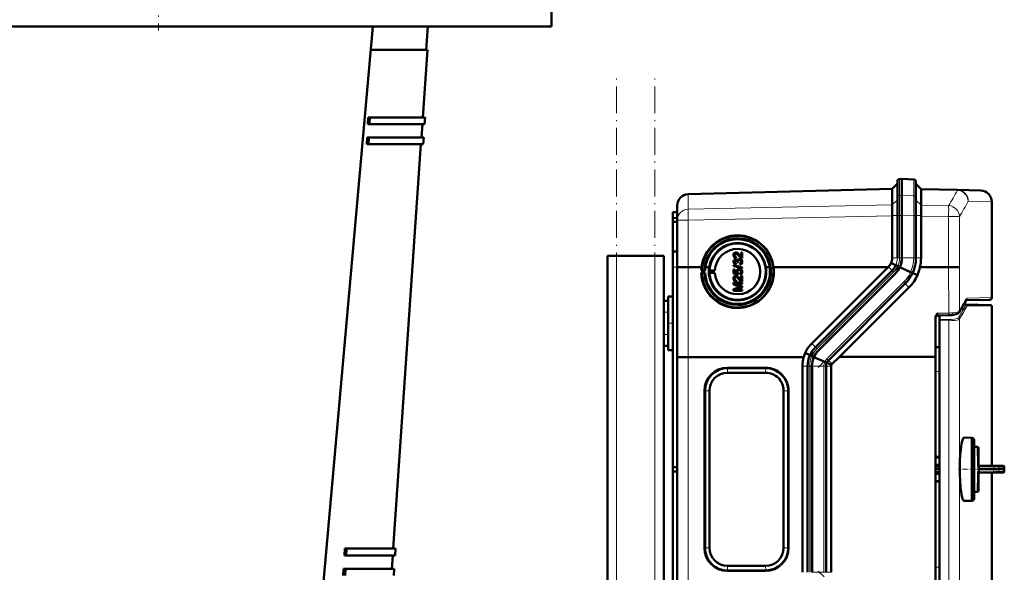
# Model space of a CAD drawing. Extents: x -2065 to 2446, y -2159 to 856.
# Tile 43 of 57: x 335 to 773, y 113 to 359. Entities that reach past the tile are written whole.
import ezdxf

# ---------------------------------------------------------------- set-up
doc = ezdxf.new("R2010")
doc.units = 0
doc.linetypes.add('DASHDOT', pattern=[18.5, 12, -3, 0.5, -3])

msp = doc.modelspace()

# ---------------------------------------------------------------- linework, layer by layer
at = {"color": 7, "linetype": 'DASHDOT', "lineweight": 18}
for p, q in [((396.56, 375.46), (396.56, 353.86)), ((600.57, -626.54), (600.57, 333.46)), ((617.57, -626.54), (617.57, 333.46)), ((727.75, 250.06), (685.96, 208.28)), ((732.17, 245.65), (690.38, 203.86)), ((732.17, 71.28), (690.38, 113.07))]:
    msp.add_line(p, q, dxfattribs=at)
at = {"color": 7, "lineweight": 50}
for p, q in [((571.56, 355.66), (571.56, 373.66)), ((221.56, 355.66), (571.56, 355.66)), ((466.07, 63.66), (492.07, 355.66)), ((515.85, 345.16), (516.57, 355.66)), ((491.13, 345.16), (516.35, 345.16)), ((514.29, 315.16), (516.35, 345.16)), ((489.8, 312.16), (489.96, 315.16)), ((490.6, 312.16), (489.8, 312.16)), ((489.96, 315.16), (490.76, 315.16)), ((490.76, 315.16), (490.6, 312.16)), ((490.6, 312.16), (515.09, 312.16)), ((490.76, 315.16), (515.29, 315.16)), ((513.68, 306.16), (514.09, 312.16)), ((515.09, 312.16), (515.29, 315.16)), ((489.31, 303.16), (489.48, 306.16)), ((490.11, 303.16), (489.31, 303.16)), ((489.48, 306.16), (490.27, 306.16)), ((490.27, 306.16), (490.11, 303.16)), ((490.11, 303.16), (514.47, 303.16)), ((490.27, 306.16), (514.68, 306.16)), ((501.14, 123.16), (513.47, 303.16)), ((514.47, 303.16), (514.68, 306.16)), ((723.27, 283.35), (725.57, 285.65)), ((725.57, 286.68), (725.57, 286.47)), ((725.57, 286.47), (725.57, 279.41)), ((727.57, 287.71), (726.53, 287.68)), ((727.56, 287.71), (727.56, 287.48)), ((732.85, 287.53), (727.56, 287.71)), ((727.56, 287.48), (727.56, 280.37)), ((727.57, 287.71), (727.57, 287.48)), ((727.57, 287.48), (727.57, 280.42)), ((733.81, 286.53), (733.81, 286.32)), ((733.81, 286.32), (733.81, 279.25)), ((736.1, 283.24), (733.81, 285.53)), ((632.43, 280.97), (723.27, 283.35)), ((723.27, 283.22), (723.27, 276.19)), ((736.1, 283.24), (752.3, 282.82)), ((736.1, 283.11), (736.1, 283.12)), ((736.1, 283.11), (736.1, 276.1)), ((752.3, 282.82), (762.69, 282.54)), ((723.26, 276.17), (723.27, 276.19)), ((725.57, 279.41), (725.57, 271.41)), ((727.56, 271.61), (727.56, 280.37)), ((727.57, 280.42), (727.57, 271.41)), ((733.81, 271.46), (733.81, 279.25)), ((767.56, 234.88), (767.56, 277.55)), ((625.57, 272.89), (627.57, 272.96)), ((625.57, 272.89), (625.57, 270.3)), ((627.57, 269.43), (627.57, 275.97)), ((723.24, 273.01), (723.26, 271.41)), ((723.26, 276.17), (723.25, 275.86)), ((625.57, 270.3), (627.57, 270.39)), ((625.57, 270.3), (625.57, 268.7)), ((625.57, 268.7), (625.57, 255.39)), ((625.57, 268.7), (627.57, 268.67)), ((627.57, 248.36), (627.57, 269.43)), ((723.27, 271.32), (723.26, 271.41)), ((723.27, 271.32), (723.27, 252.61)), ((725.57, 271.41), (725.57, 252.61)), ((727.56, 271.61), (727.56, 252.61)), ((727.57, 271.41), (727.57, 252.61)), ((733.81, 271.46), (733.81, 252.61)), ((736.1, 271.23), (736.1, 271.41)), ((736.1, 271.23), (736.1, 252.61)), ((625.57, 255.39), (627.57, 255.46)), ((625.57, 248.4), (625.57, 255.39)), ((653.7, 254.48), (653.71, 254.47)), ((654.09, 254.91), (654.09, 254.9)), ((655.99, 253.13), (655.99, 255.02)), ((655.99, 255.02), (656.48, 255.02)), ((656.48, 255.02), (656.48, 252.5)), ((656.48, 255.02), (656.49, 255.02)), ((656.49, 255.02), (656.49, 252.5)), ((596.57, -232.39), (596.57, 253.46)), ((600.57, 253.46), (596.57, 253.46)), ((617.57, 253.46), (600.57, 253.46)), ((621.57, 253.46), (617.57, 253.46)), ((621.57, 233.46), (621.57, 253.46)), ((653.08, 253.77), (653.09, 253.77)), ((653.08, 250.83), (653.09, 250.82)), ((653.37, 252.62), (653.38, 252.62)), ((653.67, 250.18), (653.62, 249.68)), ((653.63, 251.41), (653.64, 251.41)), ((653.68, 250.18), (653.63, 249.68)), ((653.67, 250.18), (653.68, 250.18)), ((653.77, 253.04), (653.72, 252.55)), ((653.72, 252.55), (653.73, 252.55)), ((653.78, 253.04), (653.73, 252.55)), ((653.77, 253.04), (653.78, 253.04)), ((653.87, 251.87), (653.88, 251.86)), ((654.21, 250.62), (654.22, 250.69)), ((654.66, 250.57), (654.21, 250.62)), ((654.21, 250.62), (654.22, 250.62)), ((654.67, 250.57), (654.22, 250.62)), ((654.61, 250.89), (654.61, 250.89)), ((654.66, 250.57), (654.67, 250.57)), ((655.28, 253.9), (655.99, 253.14)), ((655.28, 253.9), (655.28, 253.9)), ((655.32, 251.61), (655.33, 251.61)), ((655.45, 249.64), (655.4, 250.13)), ((655.71, 252.05), (655.72, 252.04)), ((656.14, 252.55), (656.15, 252.55)), ((656.48, 252.5), (656.49, 252.5)), ((656.53, 250.83), (656.54, 250.83)), ((724.85, 249.29), (722.75, 250.24)), ((625.57, 248.4), (625.57, 159.39)), ((627.57, 208.38), (627.57, 248.36)), ((632.43, 248.43), (635.34, 248.43)), ((635.34, 248.45), (635.34, 248.43)), ((638.38, 248.45), (635.34, 248.45)), ((636, 248.43), (638.38, 248.43)), ((636, 248.43), (638.38, 248.43)), ((638.26, 245.96), (638.54, 245.9)), ((639.98, 245.96), (638.26, 245.96)), ((638.54, 247), (638.27, 246.98)), ((638.27, 246.98), (639.98, 246.98)), ((639.65, 246.99), (638.54, 247)), ((638.54, 245.9), (639.65, 245.93)), ((639.98, 246.98), (639.65, 246.99)), ((639.65, 245.93), (639.98, 245.96)), ((640.1, 248.45), (641.79, 248.45)), ((640.1, 248.43), (641.79, 248.43)), ((640.1, 248.43), (641.79, 248.43)), ((641.95, 246.99), (641.7, 246.97)), ((641.7, 246.97), (644.32, 246.97)), ((641.7, 245.97), (641.95, 245.92)), ((644.32, 245.97), (641.7, 245.97)), ((644.32, 246.97), (641.95, 246.99)), ((641.95, 245.92), (644.32, 245.97)), ((652.63, 249.4), (656.48, 248.32)), ((652.63, 248.99), (652.63, 249.4)), ((656.48, 247.91), (652.63, 248.99)), ((652.63, 248.99), (652.64, 248.99)), ((656.49, 247.9), (652.64, 248.99)), ((652.68, 247.46), (653.18, 247.46)), ((652.68, 245.63), (652.68, 247.46)), ((654.66, 245.24), (652.68, 245.63)), ((652.68, 245.63), (652.69, 245.63)), ((654.67, 245.24), (652.69, 245.63)), ((653.18, 247.46), (653.18, 246.04)), ((653.18, 247.46), (653.18, 246.04)), ((653.18, 247.46), (653.18, 247.46)), ((653.18, 246.04), (654.17, 245.84)), ((653.4, 249.74), (653.4, 249.74)), ((653.62, 249.68), (653.63, 249.68)), ((654.36, 246.39), (654.37, 246.39)), ((654.71, 245.73), (654.66, 245.24)), ((654.72, 245.73), (654.67, 245.24)), ((654.71, 245.73), (654.72, 245.73)), ((655.19, 247.17), (655.2, 247.16)), ((655.45, 245.19), (655.4, 245.68)), ((655.45, 249.64), (655.46, 249.63)), ((655.66, 247.58), (655.67, 247.58)), ((656.07, 247.37), (656.07, 247.36)), ((656.48, 248.32), (656.48, 247.91)), ((656.48, 248.32), (656.49, 248.31)), ((656.48, 247.91), (656.49, 247.9)), ((656.49, 248.31), (656.49, 247.9)), ((656.53, 246.39), (656.54, 246.39)), ((668.73, 248.45), (667.03, 248.45)), ((667.03, 248.44), (668.73, 248.44)), ((667.04, 248.43), (668.73, 248.43)), ((668.73, 248.45), (668.73, 248.44)), ((670.44, 248.44), (676.62, 248.45)), ((670.44, 248.45), (684.86, 248.45)), ((670.45, 248.43), (676.62, 248.43)), ((676.62, 248.43), (676.62, 248.45)), ((684.86, 248.45), (721.41, 248.46)), ((687.42, 214.47), (721.41, 248.46)), ((723.22, 246.95), (689.08, 212.81)), ((724.63, 245.53), (690.49, 211.39)), ((724.64, 245.53), (690.49, 211.39)), ((721.41, 248.46), (721.56, 248.61)), ((725.74, 248.89), (724.86, 249.29)), ((726.68, 248.46), (725.74, 248.89)), ((731.46, 246.27), (726.65, 248.46)), ((732.34, 245.87), (731.46, 246.27)), ((734.52, 244.89), (732.35, 245.87)), ((735.63, 248.47), (748.38, 248.47)), ((652.63, 241.58), (656.48, 241.59)), ((652.63, 240.77), (652.63, 241.58)), ((653.08, 243.4), (653.09, 243.4)), ((653.37, 242.25), (653.38, 242.25)), ((653.7, 244.1), (653.71, 244.1)), ((653.77, 242.67), (653.72, 242.18)), ((653.72, 242.18), (653.73, 242.17)), ((653.78, 242.67), (653.73, 242.18)), ((653.77, 242.67), (653.78, 242.67)), ((654.09, 244.53), (654.09, 244.53)), ((654.66, 245.24), (654.67, 245.24)), ((655.28, 243.53), (655.99, 242.77)), ((655.28, 243.53), (655.28, 243.53)), ((655.45, 245.19), (655.46, 245.19)), ((655.99, 242.76), (655.99, 244.65)), ((655.99, 244.65), (656.48, 244.65)), ((656.14, 242.18), (656.15, 242.18)), ((656.48, 244.65), (656.48, 242.13)), ((656.48, 244.65), (656.49, 244.65)), ((656.48, 242.13), (656.49, 242.13)), ((656.48, 241.59), (656.48, 241.04)), ((656.48, 241.59), (656.49, 241.58)), ((656.49, 244.65), (656.49, 242.13)), ((656.49, 241.58), (656.49, 241.04)), ((729.05, 241.12), (694.91, 206.97)), ((655.29, 239.92), (652.63, 240.77)), ((652.63, 240.77), (652.64, 240.77)), ((652.63, 238.7), (655.34, 239.56)), ((652.63, 237.88), (652.63, 238.7)), ((656.48, 237.88), (652.63, 237.88)), ((652.63, 237.88), (652.64, 237.88)), ((655.3, 239.92), (652.64, 240.77)), ((656.49, 237.88), (652.64, 237.88)), ((656.49, 241.04), (653.23, 241.04)), ((653.23, 241.04), (656.48, 240.01)), ((656.48, 241.04), (653.23, 241.04)), ((656.48, 239.45), (653.23, 238.42)), ((656.49, 239.44), (653.23, 238.42)), ((653.23, 238.42), (656.48, 238.42)), ((655.29, 239.92), (655.3, 239.92)), ((656.48, 241.04), (656.49, 241.04)), ((656.48, 240.01), (656.48, 239.45)), ((656.48, 240.01), (656.49, 240.01)), ((656.48, 239.45), (656.49, 239.44)), ((656.48, 238.42), (656.48, 237.88)), ((656.48, 238.42), (656.49, 238.42)), ((656.48, 237.88), (656.49, 237.88)), ((656.49, 240.01), (656.49, 239.44)), ((656.49, 238.42), (656.49, 237.88)), ((730.74, 239.43), (699.78, 208.47)), ((621.57, 233.46), (623.57, 233.46)), ((621.57, 228.46), (621.57, 233.46)), ((623.57, 235.36), (625.57, 235.41)), ((623.57, 235.36), (625.57, 235.41)), ((623.57, 211.57), (623.57, 235.36)), ((623.57, 228.46), (623.57, 233.46)), ((766.58, 233.88), (756.15, 233.7)), ((621.57, 228.46), (621.57, 218.46)), ((623.57, 228.46), (623.57, 218.46)), ((755.12, 231.81), (756.22, 231.79)), ((756.22, 231.79), (767.07, 231.6)), ((767.57, 231.1), (767.57, 159.97)), ((742.56, 208.48), (742.56, 226.2)), ((743.54, 226.94), (748.45, 227.06)), ((744.28, 226.96), (744.28, 225.16)), ((744.28, 224.68), (744.28, 225.16)), ((744.28, 224.68), (744.28, 92.27)), ((621.57, 213.46), (621.57, 218.46)), ((623.57, 213.46), (623.57, 218.46)), ((621.57, 103.46), (621.57, 213.46)), ((621.57, 213.46), (623.57, 213.46)), ((623.57, 211.57), (625.57, 211.52)), ((742.56, 212.78), (744.28, 212.8)), ((627.57, 108.55), (627.57, 208.38)), ((683.88, 208.46), (632.43, 208.44)), ((686.65, 209.29), (684.51, 210.26)), ((687.53, 208.89), (686.65, 209.29)), ((688.47, 208.46), (687.53, 208.89)), ((693.26, 206.27), (688.45, 208.46)), ((694.14, 205.88), (693.26, 206.27)), ((699.78, 208.47), (696.54, 205.35)), ((742.56, 208.48), (699.78, 208.47)), ((742.56, 108.45), (742.56, 208.48)), ((649.9, 203.65), (666.9, 203.65)), ((666.96, 203.5), (649.97, 203.5)), ((683.27, 112.61), (683.27, 204.32)), ((685.57, 204.32), (685.57, 112.61)), ((687.56, 112.61), (687.56, 204.32)), ((687.57, 204.32), (687.57, 112.61)), ((693.81, 112.61), (693.81, 204.32)), ((696.23, 204.93), (694.14, 205.88)), ((696.1, 204.32), (696.1, 112.61)), ((649.92, 201.47), (666.91, 201.47)), ((639.72, 123.46), (639.72, 193.46)), ((639.94, 123.46), (639.94, 193.46)), ((641.91, 193.46), (641.91, 123.46)), ((674.92, 193.46), (674.92, 123.46)), ((676.99, 123.46), (676.99, 193.46)), ((677.08, 193.46), (677.08, 123.46)), ((755.29, 172.56), (758.74, 172.47)), ((758.74, 168.51), (758.74, 172.47)), ((759.74, 171.47), (759.74, 145.47)), ((759.74, 168.47), (759.74, 171.47)), ((758.74, 144.47), (758.74, 168.51)), ((761.13, 168.47), (759.74, 168.47)), ((761.76, 159.97), (761.63, 167.98)), ((744.28, 163.97), (742.56, 163.97)), ((625.57, 159.39), (627.57, 159.46)), ((625.57, 157.53), (625.57, 159.39)), ((744.28, 160.48), (742.56, 160.48)), ((742.56, 159.97), (744.28, 159.97)), ((744.28, 158.47), (742.56, 158.47)), ((761.57, 159.84), (761.69, 159.93)), ((768.52, 159.97), (761.76, 159.97)), ((761.79, 159.52), (761.77, 158.47)), ((768.57, 158.47), (761.77, 158.47)), ((761.79, 157.42), (761.77, 158.47)), ((768.52, 159.97), (770.31, 159.97)), ((770.81, 158.47), (768.57, 158.47)), ((772.62, 159.97), (770.31, 159.97)), ((770.81, 158.47), (773.15, 158.47)), ((773.18, 158.47), (773.15, 158.47)), ((625.57, 68.53), (625.57, 157.53)), ((625.57, 157.53), (627.57, 157.46)), ((742.56, 156.97), (744.28, 156.97)), ((744.28, 156.47), (742.56, 156.47)), ((761.76, 156.97), (761.64, 149.55)), ((768.52, 156.97), (761.76, 156.97)), ((767.57, 156.97), (767.57, 85.85)), ((768.52, 156.97), (770.31, 156.97)), ((772.62, 156.97), (770.31, 156.97)), ((772.62, 156.97), (772.65, 156.97)), ((744.28, 152.97), (742.56, 152.97)), ((761.64, 149.55), (761.63, 148.96)), ((759.74, 148.47), (761.13, 148.47)), ((759.74, 145.47), (759.74, 148.47)), ((755.25, 144.38), (755.29, 144.38)), ((758.74, 144.47), (755.29, 144.38)), ((479.37, 120.16), (479.53, 123.16)), ((479.53, 123.16), (480.33, 123.16)), ((480.33, 123.16), (480.16, 120.16)), ((480.33, 123.16), (502.14, 123.16)), ((501.94, 120.16), (502.14, 123.16)), ((480.16, 120.16), (479.37, 120.16)), ((480.16, 120.16), (501.94, 120.16)), ((500.53, 114.16), (500.94, 120.16)), ((478.88, 111.16), (479.04, 114.16)), ((479.04, 114.16), (479.84, 114.16)), ((479.84, 114.16), (479.67, 111.16)), ((479.84, 114.16), (501.53, 114.16)), ((501.32, 111.16), (501.53, 114.16)), ((666.91, 115.45), (649.92, 115.45)), ((666.9, 113.28), (649.9, 113.28)), ((649.97, 113.43), (666.96, 113.43))]:
    msp.add_line(p, q, dxfattribs=at)
at = {"color": 7, "lineweight": 18}
for p, q in [((723.27, 283.23), (725.57, 285.47)), ((726.53, 287.68), (726.53, 287.44)), ((726.53, 287.44), (727.57, 287.48)), ((726.53, 287.44), (726.53, 280.38)), ((732.85, 287.3), (727.56, 287.48)), ((732.85, 287.53), (732.85, 287.3)), ((732.85, 287.3), (732.85, 280.23)), ((736.1, 283.12), (733.81, 285.35)), ((723.27, 283.22), (632.43, 280.84)), ((632.43, 280.97), (632.43, 280.84)), ((632.43, 274.3), (632.43, 280.84)), ((752.3, 282.69), (736.1, 283.11)), ((632.43, 274.3), (723.27, 276.19)), ((723.26, 276.17), (725.57, 278.41)), ((727.57, 280.42), (726.53, 280.38)), ((726.53, 280.38), (726.53, 271.41)), ((727.56, 280.37), (732.85, 280.23)), ((736.1, 276.06), (733.81, 278.29)), ((767.56, 277.55), (757.14, 277.82)), ((736.1, 276.1), (748.38, 275.84)), ((632.43, 269.43), (627.57, 269.43)), ((723.27, 271.32), (632.43, 269.43)), ((632.43, 248.43), (632.43, 269.43)), ((723.26, 271.41), (725.57, 271.41)), ((725.57, 271.41), (726.53, 271.41)), ((726.53, 271.41), (726.53, 252.61)), ((726.53, 271.41), (727.57, 271.41)), ((732.85, 271.46), (727.56, 271.61)), ((732.85, 271.46), (732.85, 252.61)), ((732.85, 271.46), (733.81, 271.46)), ((736.1, 271.41), (733.81, 271.41)), ((748.38, 270.97), (736.1, 271.23)), ((748.38, 248.47), (748.38, 270.97)), ((753.2, 270.97), (748.38, 270.97)), ((753.2, 270.97), (753.2, 248.54)), ((600.57, -232.39), (600.57, 253.46)), ((617.57, -179.4), (617.57, 253.46)), ((725.57, 252.61), (723.27, 252.61)), ((725.57, 252.61), (726.53, 252.61)), ((726.53, 252.61), (727.57, 252.61)), ((732.85, 252.61), (727.56, 252.61)), ((732.85, 252.61), (733.81, 252.61)), ((736.1, 252.61), (733.81, 252.61)), ((627.57, 248.47), (625.57, 248.4)), ((632.43, 208.44), (632.43, 248.43)), ((723.9, 246.27), (689.76, 212.12)), ((723.22, 246.95), (721.56, 248.61)), ((723.22, 246.95), (723.9, 246.27)), ((724.85, 249.29), (724.85, 249.29)), ((732.35, 245.87), (732.34, 245.87)), ((748.45, 228.03), (748.38, 248.47)), ((753.2, 248.54), (753.27, 228.92)), ((728.37, 241.8), (694.23, 207.66)), ((728.37, 241.8), (729.05, 241.12)), ((730.74, 239.43), (729.05, 241.12)), ((756.63, 234.69), (767.56, 234.88)), ((621.57, 228.46), (623.57, 228.46)), ((743.54, 227.91), (748.45, 228.03)), ((756.09, 231.66), (755.05, 231.68)), ((767.57, 231.1), (756.71, 231.29)), ((744.28, 225.16), (748.41, 225.11)), ((748.41, 224.62), (744.28, 224.68)), ((748.41, 92.32), (748.41, 224.62)), ((753.27, 225.44), (753.27, 91.51)), ((621.57, 218.46), (623.57, 218.46)), ((689.08, 212.81), (687.42, 214.47)), ((689.08, 212.81), (689.76, 212.12)), ((632.43, 108.48), (632.43, 208.44)), ((686.65, 209.29), (686.65, 209.29)), ((694.23, 207.66), (694.91, 206.97)), ((696.54, 205.35), (694.91, 206.97)), ((649.97, 203.5), (649.9, 203.65)), ((649.92, 201.47), (649.97, 203.5)), ((666.96, 203.5), (666.9, 203.65)), ((666.96, 203.5), (666.91, 201.47)), ((685.57, 204.32), (683.27, 204.32)), ((685.57, 204.32), (686.53, 204.32)), ((686.53, 204.32), (686.53, 112.61)), ((687.57, 204.32), (686.53, 204.32)), ((692.85, 204.32), (687.56, 204.32)), ((692.85, 112.61), (692.85, 204.32)), ((692.85, 204.32), (693.81, 204.32)), ((696.1, 204.32), (693.81, 204.32)), ((694.14, 205.88), (694.14, 205.88)), ((744.28, 202), (742.56, 201.98)), ((639.94, 193.46), (639.72, 193.46)), ((639.94, 193.46), (641.91, 193.46)), ((676.99, 193.46), (674.92, 193.46)), ((677.08, 193.46), (676.99, 193.46)), ((761.17, 165.98), (761.13, 168.47)), ((742.56, 163.48), (744.28, 163.48)), ((761.21, 163.16), (761.17, 165.98)), ((761.23, 162.34), (761.21, 163.16)), ((761.25, 160.62), (761.23, 162.34)), ((742.56, 159.48), (744.28, 159.48)), ((761.26, 160.18), (761.25, 160.62)), ((761.27, 159.73), (761.26, 160.18)), ((768.57, 159.53), (761.78, 159.52)), ((770.81, 159.48), (773.12, 159.48)), ((742.56, 157.46), (744.28, 157.46)), ((742.56, 153.46), (744.28, 153.46)), ((761.21, 153.79), (761.17, 150.97)), ((761.25, 156.32), (761.21, 153.79)), ((761.26, 156.77), (761.25, 156.32)), ((761.27, 157.21), (761.26, 156.77)), ((768.57, 157.41), (761.78, 157.42)), ((770.81, 157.46), (773.12, 157.46)), ((761.17, 150.97), (761.13, 148.47)), ((639.94, 123.46), (639.72, 123.46)), ((641.91, 123.46), (639.94, 123.46)), ((676.99, 123.46), (674.92, 123.46)), ((676.99, 123.46), (677.08, 123.46)), ((649.97, 113.43), (649.92, 115.45)), ((666.91, 115.45), (666.96, 113.43)), ((742.56, 114.96), (744.28, 114.95)), ((649.97, 113.43), (649.9, 113.28)), ((666.96, 113.43), (666.9, 113.28)), ((692.85, 112.61), (687.56, 112.61)), ((692.85, 112.61), (693.81, 112.61)), ((696.1, 112.61), (693.81, 112.61))]:
    msp.add_line(p, q, dxfattribs=at)
at = {"color": 7, "linetype": 'DASHDOT', "lineweight": 18, "ltscale": 0.060001}
for p, q in [((621.37, 228.46), (623.77, 228.46)), ((623.37, 223.46), (625.77, 223.46)), ((621.37, 218.46), (623.77, 218.46))]:
    msp.add_line(p, q, dxfattribs=at)
at = {"color": 7, "linetype": 'DASHDOT', "lineweight": 18, "ltscale": 0.192111}
msp.add_line((760.38, 158.47), (752.7, 158.47), dxfattribs=at)
at = {"color": 7, "linetype": 'DASHDOT', "lineweight": 18, "ltscale": 0.061557}
msp.add_line((759.54, 158.47), (762, 158.47), dxfattribs=at)
at = {"color": 7, "linetype": 'DASHDOT', "lineweight": 18, "ltscale": 0.204493}
for p, q in [((769.25, 158.6), (761.07, 158.46)), ((769.25, 158.34), (761.07, 158.48))]:
    msp.add_line(p, q, dxfattribs=at)
at = {"color": 7, "lineweight": 18}
for points in [[(732.85, 280.23), (732.86, 277.11), (732.85, 271.46)], [(750.17, 228.12), (751.4, 228.28), (752.16, 228.43), (752.74, 228.6)], [(752.74, 228.6), (753.08, 228.75), (753.27, 228.92)], [(743.54, 227.91), (743.53, 227.04), (743.53, 226.95), (743.54, 226.94), (743.54, 226.94), (743.54, 226.94)], [(748.41, 225.11), (749.63, 225.13), (750.8, 225.23), (751.76, 225.41), (752.14, 225.53), (752.44, 225.65), (752.66, 225.78), (752.78, 225.92)], [(753.27, 225.44), (753.16, 225.32), (752.98, 225.21), (752.62, 225.06), (752.16, 224.93), (751.04, 224.74), (749.75, 224.64), (748.41, 224.62)], [(689.76, 212.12), (689.23, 211.55), (688.74, 210.95), (688.3, 210.3), (687.89, 209.61), (687.53, 208.89)], [(768.57, 159.53), (768.55, 159.9), (768.53, 159.96), (768.53, 159.97), (768.53, 159.97), (768.52, 159.97), (768.52, 159.97)], [(768.57, 159.53), (770.05, 159.52), (770.63, 159.5), (770.81, 159.48)], [(768.57, 157.41), (768.55, 157.05), (768.53, 156.99), (768.53, 156.98), (768.53, 156.97), (768.52, 156.97), (768.52, 156.97)], [(770.04, 157.43), (770.77, 157.46), (770.81, 157.46)]]:
    msp.add_lwpolyline(points, dxfattribs=at)
at = {"color": 7, "lineweight": 50}
for points in [[(736.1, 271.41), (736.17, 274.39), (736.14, 275.61), (736.1, 276.06)], [(669.26, 246.47), (669.19, 247.88), (668.99, 249.27), (668.7, 250.48), (668.32, 251.66), (667.95, 252.54), (667.39, 253.67), (666.65, 254.86), (665.92, 255.83), (665.38, 256.46), (664.44, 257.4), (663.44, 258.23), (662.26, 259.05), (661.32, 259.58), (660.16, 260.13), (658.84, 260.61), (657.48, 260.96), (656.57, 261.12), (655.24, 261.25), (653.9, 261.26), (652.81, 261.18), (651.51, 260.97), (650.57, 260.75), (649.66, 260.47), (649.06, 260.25), (648.41, 259.98), (647.27, 259.41), (646.79, 259.13), (645.58, 258.32), (644.46, 257.39), (643.56, 256.49), (642.74, 255.52), (642.19, 254.76), (641.47, 253.58), (640.85, 252.32), (640.4, 251.14), (640.06, 249.95), (639.82, 248.7), (639.71, 247.85), (639.65, 246.99)], [(652.63, 253.78), (652.67, 254.14), (652.8, 254.47), (652.97, 254.68), (653.19, 254.84), (653.53, 254.96), (653.7, 254.97)], [(653.7, 254.48), (653.49, 254.44), (653.31, 254.33), (653.18, 254.17), (653.1, 253.98), (653.08, 253.77)], [(653.71, 254.47), (653.5, 254.44), (653.36, 254.36), (653.22, 254.23), (653.14, 254.07), (653.09, 253.77)], [(655.04, 253.44), (654.75, 253.78), (654.43, 254.11), (654.2, 254.3), (653.93, 254.44)], [(654.09, 254.91), (654.37, 254.77), (654.74, 254.48), (655.07, 254.14), (655.28, 253.9)], [(654.09, 254.9), (654.33, 254.79), (654.59, 254.62), (655, 254.22), (655.28, 253.9)], [(653.37, 252.62), (653.11, 252.75), (652.89, 252.95), (652.74, 253.21), (652.67, 253.42), (652.63, 253.78)], [(652.63, 250.81), (652.67, 251.14), (652.8, 251.44), (653.01, 251.69), (653.3, 251.85), (653.61, 251.91)], [(653.4, 249.74), (653.14, 249.86), (652.92, 250.04), (652.79, 250.21), (652.7, 250.4), (652.64, 250.67), (652.63, 250.81)], [(653.08, 253.77), (653.14, 253.43), (653.23, 253.28), (653.36, 253.16), (653.52, 253.08)], [(653.63, 251.41), (653.45, 251.39), (653.29, 251.3), (653.13, 251.09), (653.08, 250.83)], [(653.08, 250.83), (653.12, 250.59), (653.19, 250.44), (653.3, 250.32), (653.52, 250.21)], [(653.09, 253.77), (653.11, 253.55), (653.17, 253.38), (653.34, 253.17), (653.53, 253.08)], [(653.64, 251.41), (653.46, 251.39), (653.25, 251.25), (653.12, 251.04), (653.09, 250.82)], [(653.09, 250.82), (653.11, 250.63), (653.18, 250.46), (653.31, 250.33), (653.53, 250.21)], [(654.22, 250.69), (654.19, 250.94), (654.13, 251.1), (654.03, 251.24), (653.83, 251.38)], [(653.87, 251.87), (654.03, 251.79), (654.17, 251.68), (654.38, 251.38)], [(653.88, 251.86), (654.16, 251.7), (654.29, 251.55), (654.38, 251.39)], [(654.38, 251.38), (654.46, 251.63), (654.62, 251.84), (654.83, 251.99), (655.07, 252.08), (655.33, 252.11)], [(655.33, 251.61), (655.1, 251.58), (654.93, 251.5), (654.73, 251.3), (654.62, 251.03), (654.61, 250.89)], [(655.32, 251.61), (655.1, 251.58), (654.89, 251.48), (654.81, 251.4), (654.67, 251.22), (654.61, 251), (654.61, 250.89)], [(656.14, 252.55), (655.88, 252.67), (655.53, 252.91), (655.04, 253.44)], [(655.28, 253.9), (655.68, 253.42), (655.99, 253.13)], [(655.4, 250.13), (655.61, 250.19), (655.81, 250.29), (656.03, 250.53), (656.09, 250.85)], [(656.53, 250.83), (656.49, 250.48), (656.34, 250.15), (656.1, 249.89), (655.95, 249.79), (655.62, 249.66), (655.45, 249.64)], [(656.54, 250.83), (656.5, 250.48), (656.41, 250.25), (656.27, 250.04), (656, 249.81), (655.66, 249.67), (655.46, 249.63)], [(656.09, 250.85), (656.07, 251.04), (656.01, 251.21), (655.9, 251.37), (655.68, 251.53), (655.6, 251.57)], [(655.71, 252.05), (655.93, 251.95), (656.12, 251.81), (656.32, 251.57), (656.43, 251.37), (656.5, 251.14), (656.53, 250.83)], [(655.72, 252.04), (655.95, 251.93), (656.16, 251.77), (656.32, 251.58), (656.49, 251.22), (656.54, 250.83)], [(627.57, 248.36), (627.57, 248.37), (627.57, 248.37), (627.57, 248.37), (627.64, 248.38), (628.2, 248.4), (629.36, 248.42), (632.43, 248.43)], [(653.92, 246.53), (653.98, 246.9), (654.17, 247.23), (654.45, 247.47), (654.8, 247.62), (655.16, 247.66)], [(654.17, 245.84), (654.02, 246.1), (653.93, 246.38), (653.92, 246.53)], [(655.19, 247.17), (654.94, 247.14), (654.81, 247.1), (654.59, 246.97), (654.5, 246.88), (654.39, 246.64), (654.36, 246.39)], [(654.36, 246.39), (654.41, 246.09), (654.53, 245.89), (654.71, 245.73)], [(655.2, 247.16), (654.95, 247.14), (654.68, 247.04), (654.48, 246.83), (654.4, 246.65), (654.37, 246.39)], [(654.37, 246.39), (654.38, 246.23), (654.49, 245.94), (654.72, 245.73)], [(655.4, 245.68), (655.61, 245.73), (655.81, 245.83), (655.9, 245.9), (656.06, 246.18), (656.09, 246.39)], [(656.53, 246.39), (656.52, 246.21), (656.43, 245.86), (656.35, 245.7), (656.11, 245.44), (655.79, 245.27), (655.45, 245.19)], [(656.54, 246.39), (656.5, 246.03), (656.35, 245.69), (656.08, 245.41), (655.85, 245.28), (655.46, 245.19)], [(656.09, 246.39), (656.04, 246.67), (655.96, 246.84), (655.82, 246.98), (655.57, 247.11)], [(656.07, 247.37), (656.31, 247.13), (656.42, 246.93), (656.5, 246.72), (656.53, 246.39)], [(656.07, 247.36), (656.24, 247.21), (656.38, 247.03), (656.47, 246.83), (656.53, 246.61), (656.54, 246.39)], [(750.09, 248.48), (752.84, 248.52), (753.2, 248.54)], [(652.63, 243.41), (652.67, 243.77), (652.8, 244.1), (652.97, 244.31), (653.19, 244.47), (653.53, 244.59), (653.7, 244.6)], [(653.37, 242.25), (653.11, 242.38), (652.89, 242.58), (652.74, 242.83), (652.67, 243.05), (652.63, 243.41)], [(653.7, 244.1), (653.49, 244.07), (653.31, 243.96), (653.18, 243.8), (653.1, 243.61), (653.08, 243.4)], [(653.08, 243.4), (653.14, 243.06), (653.23, 242.91), (653.36, 242.79), (653.52, 242.71)], [(653.71, 244.1), (653.5, 244.07), (653.36, 243.99), (653.22, 243.86), (653.14, 243.7), (653.09, 243.4)], [(653.09, 243.4), (653.11, 243.18), (653.17, 243.01), (653.34, 242.8), (653.53, 242.71)], [(655.04, 243.07), (654.75, 243.41), (654.43, 243.74), (654.2, 243.93), (653.93, 244.07)], [(654.09, 244.53), (654.33, 244.42), (654.59, 244.25), (655, 243.85), (655.28, 243.53)], [(654.09, 244.53), (654.37, 244.4), (654.74, 244.11), (655.07, 243.77), (655.28, 243.53)], [(656.14, 242.18), (655.88, 242.3), (655.53, 242.54), (655.04, 243.07)], [(655.28, 243.53), (655.68, 243.05), (655.99, 242.76)], [(753.14, 228.4), (752.86, 228.07), (752.46, 227.79), (752.27, 227.69)], [(742.56, 226.2), (742.59, 226.5), (742.69, 226.8), (742.83, 227.08), (743.18, 227.54), (743.54, 227.91)], [(752.27, 227.69), (751.6, 227.46), (750.63, 227.25), (749.92, 227.15)], [(690.49, 211.39), (690.01, 210.88), (689.57, 210.33), (689.17, 209.75), (688.8, 209.12), (688.47, 208.46)], [(627.57, 208.38), (627.57, 208.38), (627.57, 208.38), (627.57, 208.38), (627.64, 208.39), (628.2, 208.41), (629.36, 208.43), (632.43, 208.44)], [(755.29, 172.56), (755.12, 172.51), (755.02, 172.42), (754.83, 172.15), (754.74, 171.96), (754.52, 171.34), (754.33, 170.6), (754.15, 169.75), (753.97, 168.6)], [(753.97, 168.6), (753.76, 166.88), (753.6, 165.01), (753.43, 161.93), (753.37, 158.67)], [(753.37, 158.67), (753.41, 155.99), (753.51, 153.33), (753.73, 150.37), (753.93, 148.64)], [(761.27, 159.73), (761.54, 159.67), (761.67, 159.63), (761.75, 159.58), (761.78, 159.54), (761.78, 159.52)], [(761.27, 157.21), (761.54, 157.27), (761.67, 157.32), (761.75, 157.37), (761.78, 157.4), (761.78, 157.42)], [(761.27, 157.21), (761.38, 157.21), (761.52, 157.14), (761.69, 157.02)], [(753.93, 148.64), (754.17, 147.09), (754.54, 145.53)], [(754.54, 145.53), (754.71, 145.06), (754.82, 144.81), (754.95, 144.61), (755.09, 144.46), (755.24, 144.39), (755.25, 144.38)]]:
    msp.add_lwpolyline(points, dxfattribs=at)
for centre, radius, start, end in [((726.57, 286.68), 1, 92, 180), ((732.81, 286.53), 1, 0, 88), ((632.57, 275.97), 5, 91.5, 180), ((762.56, 277.55), 5, 0, 88.5), ((654.41, 246.49), 16.15, 6.9564, 173.0436), ((654.41, 246.45), 14.45, 7.965, 172.0349), ((654.41, 246.49), 12.77, 8.8275, 171.1724), ((654.49, 246.45), 12.55, 77.6984, 177.5213), ((654.48, 246.46), 15.94, 359.9991, 133.5258), ((654.48, 246.46), 12.54, 0.013, 77.6766), ((654.48, 246.45), 15.96, 133.5177, 178.0139), ((653.7, 253.75), 1.22, 71.416, 89.9785), ((653.7, 253.76), 0.712, 71.1045, 89.7698), ((653.71, 253.76), 0.709, 71.4625, 89.7956), ((653.85, 254.08), 1.53, 252.0665, 265.2731), ((653.85, 254.08), 1.53, 252.0738, 265.2685), ((653.76, 253.85), 0.804, 252.5173, 270.6985), ((653.82, 251.17), 0.998, 252.3354, 261.3286), ((653.62, 251.09), 0.815, 72.179, 90.3814), ((653.64, 250.79), 0.625, 72.329, 90.8793), ((653.65, 250.78), 0.634, 73.0345, 90.7871), ((655.85, 250.93), 1.24, 181.999, 197.0346), ((655.85, 250.93), 1.24, 182.0274, 197.0138), ((655.33, 250.75), 0.86, 71.8999, 90.5102), ((655.34, 250.92), 1.19, 71.6978, 90.7047), ((655.34, 250.75), 0.859, 72.0728, 90.5088), ((656.46, 253.47), 0.972, 251.216, 271.7364), ((656.46, 253.47), 0.973, 251.2257, 271.7309), ((717.56, 252.77), 5.78, 313.9422, 334.1191), ((717.58, 252.6), 5.69, 335.4939, 0.0252), ((717.68, 252.61), 9.88, 335.2248, 0.0026), ((717.44, 252.61), 10.12, 335.8313, 359.9948), ((717.62, 252.61), 16.19, 335.437, 0.0015), ((717.56, 252.61), 18.54, 347.0991, 0.0004), ((654.4, 246.43), 16.14, 181.6629, 274.3889), ((654.42, 246.44), 16.17, 172.9148, 178.0694), ((654.45, 246.46), 14.8, 182.0365, 193.1576), ((654.42, 246.53), 14.45, 172.4425, 178.2107), ((654.4, 246.53), 14.43, 182.2328, 274.9104), ((654.42, 246.44), 12.79, 171.0625, 179.8847), ((654.4, 246.44), 12.77, 179.8723, 270.0038), ((654.49, 246.45), 12.55, 182.4194, 193.5066), ((653.93, 251.4), 1.75, 252.2239, 259.8155), ((653.95, 251.44), 1.79, 252.3357, 259.7452), ((654.4, 246.46), 12.79, 270.0139, 0.0575), ((654.45, 246.46), 14.81, 270.9979, 359.999), ((654.47, 246.45), 15.95, 270.964, 0.0057), ((654.48, 246.45), 12.55, 271.1756, 0.0047), ((655.18, 246.11), 1.55, 71.9099, 90.5756), ((655.21, 245.96), 1.21, 72.5659, 90.8378), ((655.22, 245.95), 1.21, 72.864, 90.8167), ((654.4, 246.46), 16.17, 274.3928, 0.0565), ((654.4, 246.55), 14.45, 274.9142, 359.688), ((655.24, 246.3), 1.35, 51.9924, 71.6896), ((655.24, 246.3), 1.35, 51.999, 71.6506), ((654.4, 246.46), 12.79, 0.0635, 8.8594), ((654.41, 246.55), 14.45, 359.7065, 7.4796), ((654.4, 246.46), 16.17, 0.0626, 7.0057), ((717.5, 252.67), 8.09, 315.0122, 335.3255), ((717.69, 252.48), 9.82, 314.9833, 335.8458), ((717.43, 252.73), 10.18, 315.022, 335.211), ((717.62, 252.55), 16.16, 314.9955, 335.6224), ((717.59, 252.09), 18.4, 336.9429, 348.6327), ((747.64, 600.32), 351.85, 270.1202, 270.3992), ((654.47, 246.44), 15.94, 193.0735, 270.9484), ((654.45, 246.45), 14.8, 193.1459, 270.9829), ((654.48, 246.44), 12.54, 193.4987, 271.1604), ((653.85, 243.71), 1.53, 252.0665, 265.2731), ((653.85, 243.71), 1.53, 252.0738, 265.2685), ((653.76, 243.48), 0.804, 252.5173, 270.6985), ((653.7, 243.37), 1.22, 71.416, 89.9785), ((653.7, 243.39), 0.712, 71.1045, 89.7698), ((653.71, 243.39), 0.709, 71.4625, 89.7956), ((656.46, 243.1), 0.972, 251.216, 271.7364), ((656.46, 243.1), 0.973, 251.2257, 271.7309), ((717.54, 252.62), 18.66, 315.0077, 335.5133), ((663.9, 266.67), 28.1, 252.1564, 253.4621), ((664.1, 267.28), 28.74, 252.1717, 253.448), ((665.01, 209.12), 31.94, 106.5752, 107.6363), ((650.21, 290.48), 120.2, 328.9047, 332.0096), ((652.68, 289.12), 117.38, 330.7734, 331.828), ((766.56, 234.88), 1, 270.9993, 360), ((767.07, 231.1), 0.5, 0.0001, 89.0014), ((743.56, 225.94), 1, 91.3563, 180.0007), ((748.07, 244.25), 17.2, 271.2704, 276.1564), ((697.57, 204.31), 14.36, 134.9989, 155.5165), ((697.5, 204.38), 11.91, 135.0034, 155.6664), ((697.68, 204.2), 10.17, 134.9943, 155.212), ((697.57, 204.32), 14.3, 163.1695, 179.9984), ((697.54, 204.72), 14.16, 156.9444, 164.6731), ((697.5, 204.32), 11.93, 155.3876, 180.0088), ((697.69, 204.32), 10.13, 155.8478, 179.9837), ((697.43, 204.32), 9.87, 155.2023, 180.0177), ((697.62, 204.27), 3.83, 134.9848, 155.1319), ((697.63, 204.32), 3.82, 155.9472, 179.9755), ((697.55, 204.32), 1.45, 155.3414, 180.0673), ((697.55, 204.29), 1.47, 133.9021, 154.2563), ((758.74, 171.47), 1, 360, 90), ((761.13, 167.97), 0.501, 1.1003, 89.9459), ((761.31, 160), 0.274, 261.2069, 294.5434), ((761.04, 160.55), 0.884, 296.1751, 306.8175), ((761.86, 159.73), 0.26, 113.2826, 131.8746), ((772.65, 159.47), 0.501, 2.5521, 92.93), ((728.83, 157.59), 44.36, 1.133, 2.4532), ((728.83, 159.35), 44.36, 357.5467, 358.867), ((761.86, 157.21), 0.264, 228.515, 246.7588), ((772.65, 157.47), 0.5, 270.0231, 357.5028), ((758.74, 145.47), 1, 270, 0), ((761.13, 148.97), 0.5, 269.9996, 358.9373)]:
    msp.add_arc(centre, radius, start, end, dxfattribs=at)
at = {"color": 7, "lineweight": 18}
for centre, radius, start, end in [((653.95, 334.56), 111.19, 328.1267, 332.1928), ((658.95, 329.78), 111.09, 328.0386, 332.1118), ((717.47, 252.61), 8.09, 335.8141, 359.9961), ((717.45, 252.61), 9.08, 335.8634, 359.9942), ((717.67, 252.61), 15.17, 335.3378, 0.0024), ((717.65, 252.61), 16.16, 335.393, 0.002), ((717.47, 252.7), 8.14, 315.0199, 335.2289), ((717.43, 252.73), 9.15, 315.0245, 335.1774), ((717.68, 252.49), 15.12, 314.9894, 335.7267), ((717.65, 252.52), 16.12, 314.9927, 335.6686), ((651.23, 290.5), 119.18, 328.8885, 331.9943), ((755.62, 234.69), 1, 310.857, 0.0707), ((755.52, 234.51), 0.942, 332.0923, 1.7093), ((748, 252.65), 24.62, 271.0677, 275.0699), ((656.04, 285.57), 113.66, 328.3428, 331.683), ((752.33, 228.88), 0.94, 329.0127, 1.9615), ((656.54, 285.1), 113.65, 328.334, 331.6749), ((756.07, 231.15), 0.509, 2.4645, 87.7315), ((756.21, 231.29), 0.498, 359.7444, 88.7602), ((752.76, 225.41), 0.511, 2.6449, 87.3992), ((697.48, 204.41), 11.87, 135.0063, 155.7303), ((697.46, 204.32), 11.9, 155.3223, 180.012), ((697.44, 204.32), 10.91, 155.2364, 180.0152), ((697.69, 204.32), 4.85, 156.1854, 179.957), ((697.67, 204.21), 4.87, 134.9795, 154.9053), ((697.64, 204.24), 3.87, 134.9802, 154.9373), ((697.66, 204.32), 3.85, 156.1536, 179.9582), ((838.6, 158.97), 70.03, 179.5376, 180.4062), ((838.6, 157.98), 70.03, 179.5938, 180.4624), ((770.31, 159.48), 0.496, 0.47, 89.4832), ((808.08, 159.09), 37.28, 179.3941, 180.9446), ((808.36, 157.86), 37.55, 179.0611, 180.6002), ((772.62, 159.48), 0.497, 0.5898, 89.5516), ((773.12, 159.53), 0.0509, 269.1547, 309.6196), ((731.55, 157.64), 41.61, 1.1399, 2.5296), ((731.55, 159.3), 41.61, 357.4704, 358.8601), ((768.56, 232.52), 75.11, 270.0022, 271.123), ((770.31, 157.47), 0.496, 270.5168, 359.53), ((772.62, 157.47), 0.497, 270.4484, 359.4102), ((773.12, 157.41), 0.0506, 50.0551, 90.8408)]:
    msp.add_arc(centre, radius, start, end, dxfattribs=at)
for centre, major_axis, ratio, start_param, end_param in [((726.57, 286.47), (-1, 0), 0.97437, 4.747296, 6.283185), ((732.81, 286.32), (-1, 0), 0.97437, 3.141593, 4.677482), ((632.57, 275.97), (5, 0), 0.97437, 1.596976, 3.141593), ((752.17, 277.82), (-0.13, -5), 0.992889, 1.59679, 3.141593), ((752.17, 277.82), (0.13, 5), 0.002982, 6.056371, 6.280047), ((752.17, 277.82), (4.42, -2.33), 0.968463, 0.497949, 2.015969), ((726.57, 279.41), (-1, 0), 0.97437, 4.747296, 6.283185), ((732.81, 279.25), (1, 0), 0.97437, 0, 1.53589), ((632.57, 269.43), (5, 0), 0.97437, 1.596976, 3.141593), ((632.57, 269.43), (-0.1, 5), 0.026171, 0.226893, 1.570251), ((748.25, 270.97), (0.1, 5), 0.026171, 4.712934, 6.056293), ((748.25, 270.97), (4.25, -2.64), 0.966087, 0.571165, 2.084618), ((756.69, 219.46), (0.07, -15.23), 0.077407, 3.142573, 3.284814), ((748.43, 228.06), (0.024, -1), 0.025555, 0.000082, 1.544), ((749.81, 228.15), (0.109, -0.994), 0.366722, 6.283183, 7.790699), ((751.85, 228.61), (0.411, -0.912), 0.863083, 6.282927, 7.473776), ((756.2, 226.74), (-0.02, -5.04), 0.109518, 3.140139, 3.36604), ((756.77, 219.76), (0.06, -11.53), 0.076768, 3.139791, 3.281396), ((748.4, 224.62), (-0.007, -0.5), 0.017451, 1.571039, 2.9147)]:
    msp.add_ellipse(centre, major_axis=major_axis, ratio=ratio, start_param=start_param, end_param=end_param, dxfattribs=at)
at = {"color": 7, "lineweight": 50}
for centre, major_axis, ratio, start_param, end_param in [((723.4, 278.35), (-0.13, 5), 0.002982, 0.002566, 0.226815), ((735.97, 278.24), (0.13, 5), 0.002982, 6.061466, 6.27809), ((723.4, 271.32), (0.1, -5), 0.026171, 3.569847, 4.039686), ((723.4, 271.32), (0.1, -5), 0.026171, 4.039686, 4.366294), ((735.97, 271.23), (0.1, 5), 0.026171, 6.020704, 6.056293), ((654.41, 246.47), (-3.2, -9.59), 0.999619, 1.892589, 4.984473), ((654.41, 246.47), (5.11, 15.33), 0.999619, 1.769783, 1.770866), ((654.47, 246.45), (5.04, 15.13), 0.999619, 1.926831, 2.120926), ((654.41, 246.47), (-4.57, -13.71), 0.999619, 4.896843, 4.898057), ((654.43, 246.47), (4.03, 12.08), 0.999619, 1.852679, 1.931219), ((654.41, 246.47), (4.04, 12.12), 0.999619, 1.737126, 1.738502), ((654.41, 246.47), (-3.2, -9.59), 0.999619, 5.083433, 8.175545), ((654.48, 246.45), (3.97, 11.9), 0.999619, 5.03437, 5.034599), ((654.41, 246.47), (4.04, 12.12), 0.999619, 5.188702, 5.189186), ((654.41, 246.47), (-4.04, -12.12), 0.999619, 2.046218, 2.04711), ((654.41, 246.47), (-4.57, -13.71), 0.999619, 2.028257, 2.029083), ((654.44, 246.47), (4.69, 14.07), 0.999619, 5.033887, 5.034181), ((654.47, 246.45), (5.04, 15.13), 0.999619, 5.034181, 5.034455), ((654.41, 246.47), (5.11, 15.33), 0.999619, 5.155447, 5.15653), ((649.9, 193.46), (0, -10.19), 0.999657, 3.141593, 4.712389), ((649.97, 193.46), (0, 10.03), 0.999657, 0, 1.570796), ((666.9, 193.46), (0, -10.19), 0.999657, 1.570796, 3.141593), ((666.96, 193.46), (0, 10.03), 0.999657, 4.712389, 6.283185), ((649.92, 193.46), (0, -8.01), 0.999657, 3.141593, 4.712389), ((666.91, 193.46), (0, -8.01), 0.999657, 1.570796, 3.141593), ((649.9, 123.46), (0, -10.19), 0.999657, 4.712389, 6.283185), ((649.97, 123.46), (0, 10.03), 0.999657, 1.570796, 3.141593), ((649.92, 123.46), (0, -8.01), 0.999657, 4.712389, 6.283185), ((666.9, 123.46), (0, -10.19), 0.999657, 0, 1.570796), ((666.91, 123.46), (0, -8.01), 0.999657, 0, 1.570796), ((666.96, 123.46), (0, 10.03), 0.999657, 3.141593, 4.712389)]:
    msp.add_ellipse(centre, major_axis=major_axis, ratio=ratio, start_param=start_param, end_param=end_param, dxfattribs=at)

doc.saveas('drawing.dxf')
